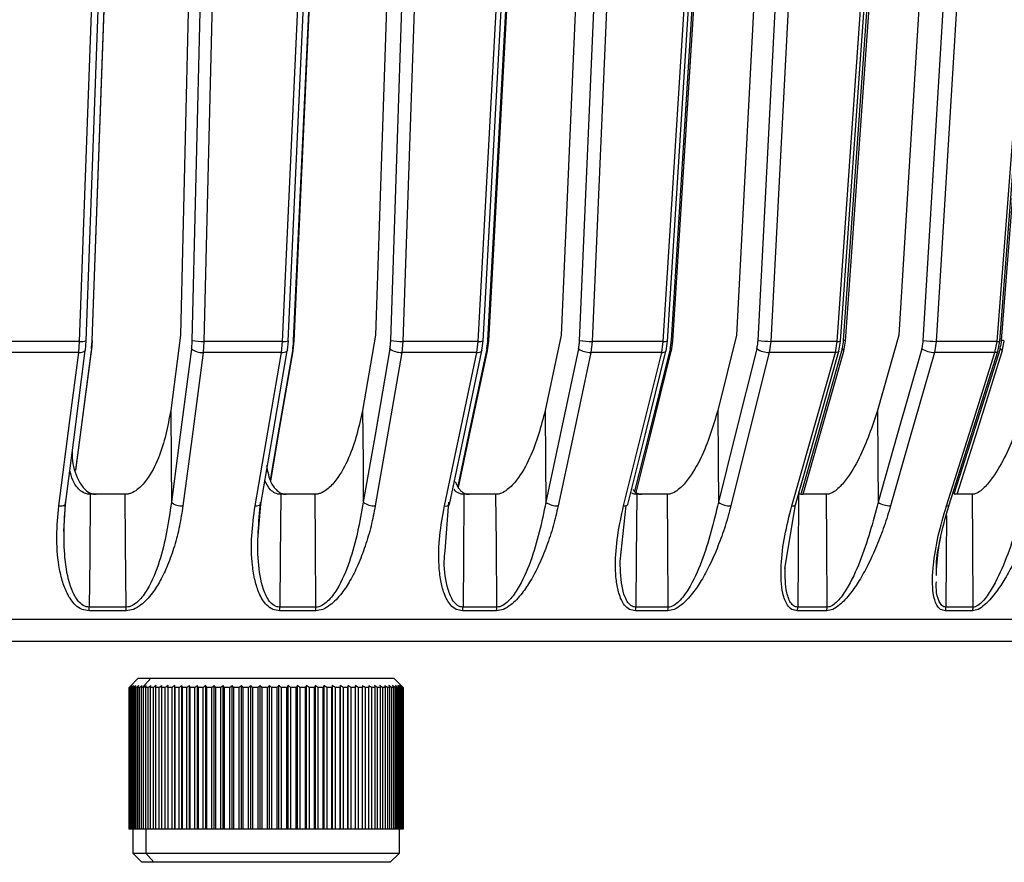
# Model space of a CAD drawing. Header units: millimetres. Extents: x -225 to 131, y -98 to 190.
# Tile 12 of 19: x 28 to 81, y -98 to -52. Entities that reach past the tile are written whole.
import ezdxf

# ---------------------------------------------------------------- set-up
doc = ezdxf.new("R2010")
doc.units = ezdxf.units.MM

msp = doc.modelspace()

# ---------------------------------------------------------------- linework, layer by layer
at = {"color": 7, "linetype": 'Continuous', "lineweight": 25}
for p, q in [((42.513, -69.741), (44.86, -18.5)), ((48.685, -18.5), (46.969, -69.458)), ((47.79, -69.741), (49.517, -18.5)), ((63.051, -69.741), (66.278, -18.5)), ((69.255, -18.5), (66.597, -69.458)), ((67.764, -69.741), (70.437, -18.5)), ((81.007, -69.741), (84.983, -18.5)), ((37.533, -20.5), (36.364, -69.458)), ((59.173, -20.5), (57.061, -69.458)), ((78.39, -20.5), (75.422, -69.458)), ((36.364, -69.458), (35.826, -73.551)), ((46.969, -69.458), (46.261, -73.55)), ((57.061, -69.458), (56.19, -73.551)), ((66.597, -69.458), (65.573, -73.55)), ((75.422, -69.458), (74.254, -73.551)), ((30.871, -69.787), (26.462, -69.787)), ((30.824, -70.388), (30.871, -69.787)), ((31.196, -70.257), (31.237, -69.757)), ((31.531, -70.257), (31.572, -69.757)), ((37.635, -69.787), (37.588, -70.388)), ((41.907, -69.787), (37.635, -69.787)), ((41.845, -70.388), (41.907, -69.787)), ((42.171, -70.27), (42.225, -69.76)), ((42.495, -70.271), (42.549, -69.76)), ((48.455, -69.787), (48.393, -70.388)), ((52.545, -69.787), (48.455, -69.787)), ((52.469, -70.388), (52.545, -69.787)), ((52.749, -70.288), (52.817, -69.763)), ((53.058, -70.288), (53.127, -69.763)), ((58.746, -69.787), (58.67, -70.388)), ((62.613, -69.787), (58.746, -69.787)), ((62.523, -70.388), (62.613, -69.787)), ((62.759, -70.308), (62.841, -69.768)), ((63.051, -70.309), (63.133, -69.768)), ((68.464, -69.787), (68.375, -70.388)), ((72.068, -69.787), (68.464, -69.787)), ((71.966, -70.388), (72.068, -69.787)), ((72.16, -70.324), (72.255, -69.772)), ((72.43, -70.325), (72.526, -69.772)), ((77.452, -69.787), (77.35, -70.388)), ((80.756, -69.787), (77.452, -69.787)), ((80.642, -70.388), (80.756, -69.787)), ((80.797, -70.339), (80.906, -69.775)), ((81.045, -70.339), (81.153, -69.776)), ((30.824, -70.388), (26.431, -70.388)), ((41.845, -70.388), (37.588, -70.388)), ((42.171, -70.27), (42.159, -70.301)), ((42.483, -70.301), (42.495, -70.271)), ((52.469, -70.388), (48.393, -70.388)), ((62.523, -70.388), (58.67, -70.388)), ((62.759, -70.308), (62.755, -70.319)), ((63.047, -70.32), (63.051, -70.309)), ((71.966, -70.388), (68.375, -70.388)), ((72.16, -70.324), (72.158, -70.328)), ((72.429, -70.328), (72.43, -70.325)), ((80.642, -70.388), (77.35, -70.388)), ((80.798, -70.335), (80.797, -70.339)), ((33.355, -78.1), (31.451, -78.1)), ((43.674, -78.1), (41.808, -78.1)), ((53.513, -78.1), (51.767, -78.1)), ((62.833, -78.1), (61.165, -78.1)), ((71.48, -78.1), (69.964, -78.1)), ((79.419, -78.1), (78.417, -78.1)), ((30.012, -80.13), (30.102, -78.634)), ((40.557, -80.561), (40.734, -78.643)), ((50.748, -81.176), (50.944, -78.535)), ((69.224, -82.139), (69.792, -78.671)), ((60.264, -81.757), (60.598, -78.714)), ((77.462, -82.515), (77.464, -82.191)), ((33.392, -84.433), (31.388, -84.433)), ((33.405, -84.233), (31.4, -84.233)), ((43.705, -84.433), (41.743, -84.433)), ((53.538, -84.433), (51.701, -84.433)), ((62.851, -84.433), (61.098, -84.433)), ((62.876, -84.233), (61.122, -84.233)), ((71.492, -84.433), (69.897, -84.433)), ((71.52, -84.233), (69.924, -84.233)), ((79.425, -84.433), (77.952, -84.433)), ((108.524, -84.902), (-108.524, -84.902)), ((34.062, -88.1), (33.598, -88.564)), ((34.062, -88.1), (47.962, -88.1)), ((34.738, -88.1), (34.286, -88.6)), ((48.426, -88.564), (47.962, -88.1)), ((33.562, -88.6), (33.598, -88.564)), ((33.57, -88.6), (33.562, -88.6)), ((33.562, -88.6), (33.562, -96.3)), ((33.57, -96.3), (33.57, -88.6)), ((33.613, -88.6), (33.583, -88.6)), ((33.583, -88.6), (33.583, -96.3)), ((33.613, -96.3), (33.613, -88.6)), ((33.691, -88.6), (33.64, -88.6)), ((33.64, -88.6), (33.64, -96.3)), ((33.691, -96.3), (33.691, -88.6)), ((33.805, -88.6), (33.732, -88.6)), ((33.732, -88.6), (33.732, -96.3)), ((33.805, -96.3), (33.805, -88.6)), ((33.954, -88.6), (33.861, -88.6)), ((33.861, -88.6), (33.861, -96.3)), ((33.954, -96.3), (33.954, -88.6)), ((34.137, -88.6), (34.024, -88.6)), ((34.024, -88.6), (34.024, -96.3)), ((34.137, -96.3), (34.137, -88.6)), ((34.354, -88.6), (34.221, -88.6)), ((34.221, -88.6), (34.221, -96.3)), ((34.354, -96.3), (34.354, -88.6)), ((34.604, -88.6), (34.451, -88.6)), ((34.451, -88.6), (34.451, -96.3)), ((34.604, -96.3), (34.604, -88.6)), ((34.885, -88.6), (34.713, -88.6)), ((34.713, -88.6), (34.713, -96.3)), ((34.885, -96.3), (34.885, -88.6)), ((35.195, -88.6), (35.006, -88.6)), ((35.006, -88.6), (35.006, -96.3)), ((35.195, -96.3), (35.195, -88.6)), ((35.534, -88.6), (35.328, -88.6)), ((35.328, -88.6), (35.328, -96.3)), ((35.534, -96.3), (35.534, -88.6)), ((35.899, -88.6), (35.678, -88.6)), ((35.678, -88.6), (35.678, -96.3)), ((35.899, -96.3), (35.899, -88.6)), ((36.047, -96.3), (36.047, -88.495)), ((36.29, -88.6), (36.053, -88.6)), ((36.053, -88.6), (36.053, -96.3)), ((36.29, -96.3), (36.29, -88.6)), ((36.437, -96.3), (36.437, -88.495)), ((36.703, -88.6), (36.453, -88.6)), ((36.453, -88.6), (36.453, -96.3)), ((36.703, -96.3), (36.703, -88.6)), ((36.849, -96.3), (36.849, -88.495)), ((37.138, -88.6), (36.875, -88.6)), ((36.875, -88.6), (36.875, -96.3)), ((37.138, -96.3), (37.138, -88.6)), ((37.281, -96.3), (37.281, -88.495)), ((37.591, -88.6), (37.318, -88.6)), ((37.318, -88.6), (37.318, -96.3)), ((37.591, -96.3), (37.591, -88.6)), ((37.731, -96.3), (37.731, -88.495)), ((38.061, -88.6), (37.778, -88.6)), ((37.778, -88.6), (37.778, -96.3)), ((38.061, -96.3), (38.061, -88.6)), ((38.198, -96.3), (38.198, -88.495)), ((38.545, -88.6), (38.254, -88.6)), ((38.254, -88.6), (38.254, -96.3)), ((38.545, -96.3), (38.545, -88.6)), ((38.678, -96.3), (38.678, -88.495)), ((39.042, -88.6), (38.743, -88.6)), ((38.743, -88.6), (38.743, -96.3)), ((39.042, -96.3), (39.042, -88.6)), ((39.169, -96.3), (39.169, -88.495)), ((39.548, -88.6), (39.244, -88.6)), ((39.244, -88.6), (39.244, -96.3)), ((39.548, -96.3), (39.548, -88.6)), ((39.67, -96.3), (39.67, -88.495)), ((40.061, -88.6), (39.753, -88.6)), ((39.753, -88.6), (39.753, -96.3)), ((40.061, -96.3), (40.061, -88.6)), ((40.177, -96.3), (40.177, -88.495)), ((40.579, -88.6), (40.268, -88.6)), ((40.268, -88.6), (40.268, -96.3)), ((40.579, -96.3), (40.579, -88.6)), ((40.688, -96.3), (40.688, -88.495)), ((41.098, -88.6), (40.787, -88.6)), ((40.787, -88.6), (40.787, -96.3)), ((41.098, -96.3), (41.098, -88.6)), ((41.2, -96.3), (41.2, -88.495)), ((41.618, -88.6), (41.307, -88.6)), ((41.307, -88.6), (41.307, -96.3)), ((41.618, -96.3), (41.618, -88.6)), ((41.712, -96.3), (41.712, -88.495)), ((42.134, -88.6), (41.826, -88.6)), ((41.826, -88.6), (41.826, -96.3)), ((42.134, -96.3), (42.134, -88.6)), ((42.22, -96.3), (42.22, -88.495)), ((42.645, -88.6), (42.34, -88.6)), ((42.34, -88.6), (42.34, -96.3)), ((42.645, -96.3), (42.645, -88.6)), ((42.723, -96.3), (42.723, -88.495)), ((43.148, -88.6), (42.849, -88.6)), ((42.849, -88.6), (42.849, -96.3)), ((43.148, -96.3), (43.148, -88.6)), ((43.217, -96.3), (43.217, -88.495)), ((43.641, -88.6), (43.348, -88.6)), ((43.348, -88.6), (43.348, -96.3)), ((43.641, -96.3), (43.641, -88.6)), ((43.7, -96.3), (43.7, -88.495)), ((44.121, -88.6), (43.836, -88.6)), ((43.836, -88.6), (43.836, -96.3)), ((44.121, -96.3), (44.121, -88.6)), ((44.17, -96.3), (44.17, -88.495)), ((44.586, -88.6), (44.31, -88.6)), ((44.31, -88.6), (44.31, -96.3)), ((44.586, -96.3), (44.586, -88.6)), ((44.625, -96.3), (44.625, -88.495)), ((45.033, -88.6), (44.768, -88.6)), ((44.768, -88.6), (44.768, -96.3)), ((45.033, -96.3), (45.033, -88.6)), ((45.063, -96.3), (45.063, -88.495)), ((45.461, -88.6), (45.207, -88.6)), ((45.207, -88.6), (45.207, -96.3)), ((45.461, -96.3), (45.461, -88.6)), ((45.48, -96.3), (45.48, -88.495)), ((45.867, -88.6), (45.627, -88.6)), ((45.627, -88.6), (45.627, -96.3)), ((45.867, -96.3), (45.867, -88.6)), ((45.876, -96.3), (45.876, -88.495)), ((46.249, -88.6), (46.023, -88.6)), ((46.023, -88.6), (46.023, -96.3)), ((46.249, -96.3), (46.249, -88.6)), ((46.606, -88.6), (46.396, -88.6)), ((46.396, -88.6), (46.396, -96.3)), ((46.606, -96.3), (46.606, -88.6)), ((46.936, -88.6), (46.742, -88.6)), ((46.742, -88.6), (46.742, -96.3)), ((46.936, -96.3), (46.936, -88.6)), ((47.236, -88.6), (47.06, -88.6)), ((47.06, -88.6), (47.06, -96.3)), ((47.236, -96.3), (47.236, -88.6)), ((47.507, -88.6), (47.349, -88.6)), ((47.349, -88.6), (47.349, -96.3)), ((47.507, -96.3), (47.507, -88.6)), ((47.746, -88.6), (47.607, -88.6)), ((47.607, -88.6), (47.607, -96.3)), ((47.746, -96.3), (47.746, -88.6)), ((47.952, -88.6), (47.832, -88.6)), ((47.832, -88.6), (47.832, -96.3)), ((47.952, -96.3), (47.952, -88.6)), ((48.124, -88.6), (48.025, -88.6)), ((48.025, -88.6), (48.025, -96.3)), ((48.124, -96.3), (48.124, -88.6)), ((48.261, -88.6), (48.183, -88.6)), ((48.183, -88.6), (48.183, -96.3)), ((48.261, -96.3), (48.261, -88.6)), ((48.364, -88.6), (48.307, -88.6)), ((48.307, -88.6), (48.307, -96.3)), ((48.364, -96.3), (48.364, -88.6)), ((48.43, -88.6), (48.395, -88.6)), ((48.395, -88.6), (48.395, -96.3)), ((48.43, -96.3), (48.43, -88.6)), ((48.46, -88.6), (48.446, -88.6)), ((48.446, -88.6), (48.446, -96.3)), ((48.46, -96.3), (48.46, -88.6)), ((48.462, -88.6), (48.462, -96.3)), ((48.462, -96.3), (33.562, -96.3)), ((33.762, -96.3), (33.762, -97.6)), ((34.467, -96.3), (34.467, -97.6)), ((48.262, -97.6), (48.262, -96.3)), ((33.762, -97.6), (34.262, -98.1)), ((33.762, -97.6), (48.262, -97.6)), ((34.918, -98.1), (34.467, -97.6)), ((47.762, -98.1), (48.262, -97.6)), ((47.762, -98.1), (34.262, -98.1))]:
    msp.add_line(p, q, dxfattribs=at)
at = {"color": 7, "linetype": 'Continuous', "lineweight": 25, "flags": 128}
for points in [[(41.907, -69.787), (43.203, -41.345), (44.244, -18.5)], [(42.217, -69.767), (43.355, -44.776), (44.551, -18.5)], [(42.541, -69.755), (43.686, -44.776), (44.889, -18.501)], [(50.181, -18.5), (49.205, -47.499), (48.455, -69.787)], [(62.613, -69.787), (64.399, -41.345), (65.833, -18.5)], [(62.839, -69.771), (64.408, -44.78), (66.057, -18.5)], [(63.132, -69.763), (64.706, -44.78), (66.361, -18.501)], [(71.138, -18.5), (69.626, -47.499), (68.464, -69.787)], [(80.756, -69.787), (82.959, -41.345), (84.728, -18.5)], [(80.906, -69.775), (82.84, -44.784), (84.874, -18.5)], [(30.871, -69.787), (31.86, -42.47), (32.654, -20.548)], [(31.224, -69.765), (32.092, -45.771), (33.005, -20.524)], [(31.553, -69.741), (32.558, -42.166), (33.348, -20.5)], [(31.56, -69.749), (32.434, -45.771), (33.355, -20.525)], [(36.999, -69.741), (37.657, -42.166), (38.175, -20.5)], [(38.809, -20.548), (38.146, -48.379), (37.635, -69.787)], [(52.545, -69.787), (54.033, -42.47), (55.227, -20.548)], [(52.813, -69.769), (54.119, -45.775), (55.492, -20.528)], [(53.07, -69.741), (54.577, -42.166), (55.762, -20.5)], [(53.123, -69.76), (54.434, -45.775), (55.815, -20.529)], [(58.06, -69.741), (59.25, -42.166), (60.185, -20.5)], [(60.869, -20.548), (59.669, -48.379), (58.746, -69.787)], [(72.068, -69.787), (73.993, -42.47), (75.538, -20.548)], [(72.255, -69.773), (73.945, -45.779), (75.723, -20.532)], [(72.414, -69.741), (74.362, -42.166), (75.893, -20.5)], [(72.526, -69.77), (74.221, -45.779), (76.005, -20.533)], [(76.745, -69.741), (78.417, -42.166), (79.731, -20.5)], [(80.437, -20.548), (78.75, -48.379), (77.452, -69.787)], [(31.572, -69.757), (31.57, -69.751), (31.553, -69.741)], [(42.549, -69.76), (42.541, -69.751), (42.513, -69.741)], [(29.745, -78.731), (30.345, -74.093), (30.824, -70.388)], [(30.102, -78.634), (30.59, -74.859), (31.18, -70.291)], [(31.516, -70.192), (30.906, -74.864), (30.656, -76.778)], [(30.665, -76.807), (30.919, -74.859), (31.515, -70.291)], [(31.196, -70.257), (31.192, -70.269), (31.18, -70.291)], [(31.515, -70.291), (31.528, -70.269), (31.531, -70.257)], [(31.531, -70.257), (31.531, -70.231), (31.516, -70.192)], [(36.965, -70.192), (36.35, -74.864), (35.867, -78.535)], [(37.588, -70.388), (36.97, -75.094), (36.491, -78.731)], [(40.419, -78.73), (41.212, -74.092), (41.845, -70.388)], [(40.734, -78.643), (41.379, -74.868), (42.159, -70.301)], [(42.465, -70.192), (41.661, -74.864), (41.235, -77.338)], [(41.264, -77.384), (41.697, -74.868), (42.483, -70.301)], [(47.745, -70.192), (46.936, -74.864), (46.301, -78.534)], [(48.393, -70.388), (47.579, -75.093), (46.95, -78.73)], [(50.71, -78.731), (51.688, -74.093), (52.469, -70.388)], [(50.983, -78.653), (51.779, -74.878), (52.741, -70.31)], [(53.011, -70.192), (52.021, -74.864), (51.431, -77.649)], [(51.477, -77.733), (52.082, -74.878), (53.051, -70.31)], [(52.749, -70.287), (52.745, -70.303), (52.741, -70.31)], [(53.051, -70.31), (53.054, -70.303), (53.058, -70.288)], [(58.004, -70.192), (57.009, -74.864), (56.228, -78.535)], [(58.67, -70.388), (57.668, -75.094), (56.894, -78.731)], [(60.45, -78.73), (61.603, -74.092), (62.523, -70.388)], [(60.682, -78.661), (61.62, -74.887), (62.755, -70.319)], [(62.982, -70.192), (61.816, -74.864), (61.052, -77.923)], [(61.132, -77.993), (61.907, -74.887), (63.047, -70.319)], [(63.051, -70.309), (63.052, -70.303), (63.047, -70.269), (63.023, -70.231), (62.982, -70.192)], [(67.698, -70.192), (66.528, -74.864), (65.608, -78.534)], [(68.375, -70.388), (67.196, -75.093), (66.285, -78.73)], [(69.599, -78.731), (70.915, -74.093), (71.966, -70.388)], [(69.792, -78.671), (70.863, -74.896), (72.158, -70.328)], [(72.336, -70.192), (71.006, -74.864), (70.104, -78.033)], [(70.218, -78.096), (71.129, -74.896), (72.429, -70.328)], [(72.158, -70.328), (72.156, -70.333), (72.133, -70.357), (72.093, -70.375), (72.036, -70.385), (71.966, -70.388)], [(72.43, -70.325), (72.431, -70.303), (72.417, -70.269), (72.385, -70.231), (72.336, -70.192)], [(76.669, -70.192), (75.335, -74.864), (74.287, -78.535)], [(77.35, -70.388), (76.006, -75.094), (74.968, -78.731)], [(78.006, -78.73), (79.472, -74.092), (80.642, -70.388)], [(78.162, -78.678), (79.355, -74.904), (80.798, -70.336)], [(80.92, -70.192), (79.44, -74.864), (78.414, -78.1)], [(78.585, -78.1), (79.598, -74.904), (81.045, -70.337)], [(80.797, -70.339), (80.785, -70.357), (80.754, -70.375), (80.705, -70.385), (80.642, -70.388)], [(81.045, -70.336), (81.046, -70.333), (81.041, -70.303), (81.017, -70.269), (80.977, -70.231), (80.92, -70.192)], [(35.826, -73.551), (35.849, -76.342), (35.867, -78.535)], [(46.261, -73.55), (46.284, -76.341), (46.301, -78.534)], [(56.19, -73.551), (56.211, -76.342), (56.228, -78.535)], [(65.573, -73.55), (65.593, -76.341), (65.608, -78.534)], [(74.254, -73.551), (74.272, -76.342), (74.287, -78.535)], [(31.451, -78.1), (31.423, -81.534), (31.4, -84.233)], [(33.405, -84.233), (33.377, -80.798), (33.355, -78.1)], [(41.808, -78.1), (41.781, -81.534), (41.759, -84.233)], [(43.722, -84.233), (43.695, -80.798), (43.674, -78.1)], [(51.767, -78.1), (51.741, -81.534), (51.721, -84.233)], [(53.559, -84.233), (53.533, -80.798), (53.513, -78.1)], [(61.165, -78.1), (61.141, -81.534), (61.122, -84.233)], [(62.876, -84.233), (62.852, -80.798), (62.833, -78.1)], [(69.964, -78.1), (69.942, -81.534), (69.924, -84.233)], [(71.52, -84.233), (71.497, -80.798), (71.48, -78.1)], [(79.455, -84.233), (79.435, -80.798), (79.419, -78.1)], [(29.745, -78.731), (29.837, -78.728), (29.92, -78.718), (29.992, -78.7), (30.05, -78.676), (30.091, -78.646), (30.114, -78.612), (30.118, -78.574), (30.103, -78.535)], [(40.419, -78.73), (40.507, -78.728), (40.584, -78.717), (40.65, -78.699), (40.699, -78.675), (40.732, -78.645), (40.743, -78.622)], [(60.45, -78.73), (60.527, -78.728), (60.591, -78.717), (60.641, -78.699), (60.673, -78.675), (60.682, -78.661)], [(69.599, -78.731), (69.669, -78.728), (69.726, -78.718), (69.766, -78.7), (69.79, -78.676), (69.792, -78.671)], [(78.006, -78.73), (78.07, -78.728), (78.118, -78.717), (78.15, -78.699), (78.162, -78.678)], [(78.012, -79.25), (77.998, -81.534), (77.982, -84.233)]]:
    msp.add_lwpolyline(points, dxfattribs=at)
at = {"color": 7, "linetype": 'Continuous', "lineweight": 25}
for centre, radius, start, end in [((30.968, -68.731), 1.06, 264.7593, 284.6961), ((37.529, -66.807), 2.982, 259.7537, 272.0384), ((41.992, -68.679), 1.111, 265.6063, 281.6791), ((48.365, -66.24), 3.548, 260.6819, 271.4574), ((52.631, -69.204), 0.589, 261.6005, 288.3881), ((53.073, -69.817), 0.0758, 45.0871, 92.6503), ((58.675, -65.683), 4.105, 261.3869, 270.9951), ((62.69, -69.33), 0.463, 260.4065, 289.0179), ((63.05, -69.883), 0.142, 54.0278, 89.8278), ((68.415, -65.151), 4.636, 261.928, 270.6095), ((72.127, -69.345), 0.446, 262.43, 286.7102), ((72.419, -69.942), 0.201, 57.7686, 91.6022), ((77.428, -64.657), 5.13, 262.3443, 270.2671), ((80.808, -69.474), 0.317, 260.7082, 288.0517), ((81.009, -70.062), 0.321, 63.2406, 90.378), ((30.892, -69.937), 0.456, 261.3886, 309.1449), ((37.518, -69.521), 0.87, 230.4879, 274.6115), ((41.912, -70.021), 0.373, 259.6528, 311.5455), ((42.4, -70.261), 0.0947, 354.3236, 46.8853), ((48.343, -69.385), 1.004, 233.4663, 272.8762), ((52.522, -70.058), 0.334, 260.9015, 311.1526), ((52.946, -70.284), 0.112, 358.0053, 54.8689), ((58.643, -69.252), 1.137, 235.8207, 271.3686), ((62.573, -70.132), 0.261, 258.9274, 314.2299), ((68.374, -69.123), 1.266, 237.6844, 270.0104), ((77.381, -69), 1.389, 239.1555, 268.7169), ((36.421, -77.864), 0.871, 230.4918, 274.6287), ((46.899, -77.727), 1.004, 233.4682, 272.8933), ((50.769, -78.423), 0.314, 259.0757, 312.919), ((56.867, -77.595), 1.137, 235.8209, 271.3854), ((66.285, -77.465), 1.266, 237.6831, 270.0271), ((74.999, -77.343), 1.388, 239.153, 268.7333), ((29.786, -84.236), 1.614, 352.9789, 0.1098), ((31.886, -84.236), 1.519, 352.5333, 0.1153), ((40.539, -84.236), 1.22, 350.6821, 0.1351), ((42.555, -84.235), 1.167, 350.2486, 0.1389), ((50.73, -84.235), 0.991, 348.4886, 0.1509), ((52.6, -84.235), 0.958, 348.0859, 0.1528), ((60.277, -84.235), 0.845, 346.4354, 0.1566), ((62.053, -84.235), 0.822, 346.0544, 0.1565), ((69.18, -84.235), 0.744, 344.5302, 0.1524), ((70.791, -84.235), 0.728, 344.1868, 0.1506), ((77.31, -84.234), 0.672, 342.8023, 0.1397), ((78.794, -84.234), 0.661, 342.4883, 0.1364)]:
    msp.add_arc(centre, radius, start, end, dxfattribs=at)
for points, knots in [([(31.516, -70.192), (31.525, -70.111), (31.542, -69.964), (31.55, -69.809), (31.553, -69.741)], [0, 0, 0, 0, 0.5596384, 1, 1, 1, 1]), ([(36.965, -70.192), (36.974, -70.111), (36.991, -69.964), (36.996, -69.809), (36.999, -69.741)], [0, 0, 0, 0, 0.559638, 1, 1, 1, 1]), ([(42.465, -70.192), (42.478, -70.111), (42.5, -69.964), (42.509, -69.809), (42.513, -69.741)], [0, 0, 0, 0, 0.559639, 1, 1, 1, 1]), ([(47.745, -70.192), (47.758, -70.111), (47.78, -69.964), (47.787, -69.809), (47.79, -69.741)], [0, 0, 0, 0, 0.5596385, 1, 1, 1, 1]), ([(53.011, -70.192), (53.026, -70.111), (53.054, -69.964), (53.065, -69.809), (53.07, -69.741)], [0, 0, 0, 0, 0.559638, 1, 1, 1, 1]), ([(58.004, -70.192), (58.019, -70.111), (58.047, -69.964), (58.056, -69.809), (58.06, -69.741)], [0, 0, 0, 0, 0.559638, 1, 1, 1, 1]), ([(62.982, -70.192), (63, -70.111), (63.032, -69.964), (63.045, -69.809), (63.051, -69.741)], [0, 0, 0, 0, 0.559639, 1, 1, 1, 1]), ([(67.698, -70.192), (67.716, -70.111), (67.748, -69.964), (67.759, -69.809), (67.764, -69.741)], [0, 0, 0, 0, 0.559639, 1, 1, 1, 1]), ([(72.336, -70.192), (72.356, -70.111), (72.393, -69.964), (72.407, -69.809), (72.414, -69.741)], [0, 0, 0, 0, 0.559638, 1, 1, 1, 1]), ([(76.669, -70.192), (76.689, -70.111), (76.726, -69.964), (76.739, -69.809), (76.745, -69.741)], [0, 0, 0, 0, 0.559638, 1, 1, 1, 1]), ([(80.92, -70.192), (80.943, -70.111), (80.984, -69.964), (81, -69.809), (81.007, -69.741)], [0, 0, 0, 0, 0.559639, 1, 1, 1, 1]), ([(35.826, -73.551), (35.661, -74.418), (35.413, -75.721), (34.672, -77.165), (34.111, -77.798), (33.745, -78.021), (33.517, -78.091), (33.409, -78.097), (33.355, -78.1)], [0, 0, 0, 0, 0.497302, 0.747797, 0.873526, 0.940464, 0.970627, 1, 1, 1, 1]), ([(46.261, -73.55), (46.062, -74.417), (45.763, -75.721), (44.984, -77.165), (44.415, -77.798), (44.052, -78.02), (43.83, -78.091), (43.725, -78.097), (43.674, -78.1)], [0, 0, 0, 0, 0.497301, 0.747796, 0.873525, 0.940465, 0.970628, 1, 1, 1, 1]), ([(56.19, -73.551), (55.959, -74.418), (55.612, -75.721), (54.803, -77.165), (54.232, -77.798), (53.876, -78.021), (53.662, -78.091), (53.562, -78.097), (53.513, -78.1)], [0, 0, 0, 0, 0.497302, 0.747797, 0.873526, 0.940464, 0.970627, 1, 1, 1, 1]), ([(65.573, -73.55), (65.312, -74.417), (64.92, -75.721), (64.089, -77.165), (63.522, -77.798), (63.177, -78.02), (62.973, -78.091), (62.879, -78.097), (62.833, -78.1)], [0, 0, 0, 0, 0.497301, 0.747796, 0.873525, 0.940465, 0.970628, 1, 1, 1, 1]), ([(74.254, -73.551), (73.967, -74.418), (73.534, -75.721), (72.69, -77.165), (72.132, -77.798), (71.802, -78.021), (71.61, -78.091), (71.523, -78.097), (71.48, -78.1)], [0, 0, 0, 0, 0.497302, 0.747797, 0.873526, 0.940464, 0.970627, 1, 1, 1, 1]), ([(82.199, -73.55), (81.888, -74.417), (81.42, -75.721), (80.57, -77.165), (80.028, -77.798), (79.716, -78.02), (79.538, -78.091), (79.458, -78.097), (79.419, -78.1)], [0, 0, 0, 0, 0.497301, 0.747796, 0.873525, 0.940465, 0.970628, 1, 1, 1, 1]), ([(30.466, -75.704), (30.462, -75.844), (30.445, -76.417), (30.693, -77.164), (31.084, -77.799), (31.396, -78.02), (31.607, -78.091), (31.714, -78.097), (31.767, -78.1)], [0, 0, 0, 0, 0.138448, 0.56776, 0.783242, 0.897964, 0.949659, 1, 1, 1, 1]), ([(41.045, -76.537), (41.09, -76.81), (41.168, -77.292), (41.471, -77.798), (41.759, -78.021), (41.959, -78.091), (42.062, -78.097), (42.113, -78.1)], [0, 0, 0, 0, 0.395048, 0.69663, 0.857195, 0.929545, 1, 1, 1, 1]), ([(31.451, -78.1), (31.398, -78.097), (31.291, -78.091), (31.08, -78.021), (30.772, -77.799), (30.473, -77.371), (30.383, -76.976), (30.34, -76.788)], [0, 0, 0, 0, 0.0802624, 0.1626558, 0.3453672, 0.6887406, 1, 1, 1, 1]), ([(41.808, -78.1), (41.757, -78.097), (41.654, -78.091), (41.455, -78.021), (41.173, -77.811), (41.037, -77.544), (40.95, -77.375)], [0, 0, 0, 0, 0.1208795, 0.2449693, 0.5201501, 1, 1, 1, 1]), ([(51.293, -77.401), (51.362, -77.56), (51.474, -77.817), (51.725, -78.02), (51.912, -78.091), (52.009, -78.097), (52.058, -78.1)], [0, 0, 0, 0, 0.463722, 0.747555, 0.875453, 1, 1, 1, 1]), ([(51.767, -78.1), (51.719, -78.097), (51.621, -78.091), (51.438, -78.018), (51.3, -77.938), (51.249, -77.846), (51.248, -77.845)], [0, 0, 0, 0, 0.230742, 0.46761, 0.992876, 1, 1, 1, 1]), ([(61.165, -78.1), (61.121, -78.096), (61.031, -78.088), (60.94, -78.064), (60.905, -78.034), (60.903, -78.032)], [0, 0, 0, 0, 0.479223, 0.971174, 1, 1, 1, 1]), ([(60.958, -77.832), (60.96, -77.837), (61.005, -77.934), (61.133, -78.018), (61.301, -78.091), (61.393, -78.097), (61.439, -78.1)], [0, 0, 0, 0, 0.028207, 0.542549, 0.774311, 1, 1, 1, 1]), ([(69.964, -78.018), (69.97, -78.024), (70.004, -78.06), (70.093, -78.088), (70.176, -78.096), (70.217, -78.1)], [0, 0, 0, 0, 0.101746, 0.556834, 1, 1, 1, 1]), ([(31.4, -84.233), (31.343, -84.228), (31.227, -84.218), (31.015, -84.123), (30.705, -83.837), (30.312, -83.042), (29.948, -81.236), (30.041, -79.618), (30.103, -78.535)], [0, 0, 0, 0, 0.027132, 0.054565, 0.111728, 0.232859, 0.48615, 1, 1, 1, 1]), ([(35.867, -78.535), (35.705, -79.617), (35.463, -81.232), (34.732, -83.038), (34.179, -83.835), (33.811, -84.122), (33.58, -84.218), (33.463, -84.228), (33.405, -84.233)], [0, 0, 0, 0, 0.5130671, 0.7662611, 0.8878458, 0.9453059, 0.9729409, 1, 1, 1, 1]), ([(41.759, -84.233), (41.704, -84.228), (41.593, -84.218), (41.391, -84.123), (41.102, -83.836), (40.752, -83.039), (40.467, -81.233), (40.616, -79.617), (40.716, -78.534)], [0, 0, 0, 0, 0.027028, 0.054631, 0.112021, 0.233459, 0.486379, 1, 1, 1, 1]), ([(46.301, -78.534), (46.105, -79.618), (45.811, -81.234), (45.041, -83.039), (44.481, -83.836), (44.116, -84.123), (43.89, -84.219), (43.778, -84.228), (43.722, -84.233)], [0, 0, 0, 0, 0.513824, 0.766382, 0.887902, 0.945467, 0.973036, 1, 1, 1, 1]), ([(56.228, -78.535), (56, -79.617), (55.659, -81.232), (54.859, -83.038), (54.295, -83.835), (53.938, -84.122), (53.72, -84.218), (53.612, -84.228), (53.559, -84.233)], [0, 0, 0, 0, 0.513067, 0.766261, 0.887846, 0.945306, 0.972941, 1, 1, 1, 1]), ([(65.608, -78.534), (65.35, -79.618), (64.965, -81.234), (64.141, -83.039), (63.582, -83.836), (63.235, -84.123), (63.027, -84.219), (62.926, -84.228), (62.876, -84.233)], [0, 0, 0, 0, 0.513824, 0.766382, 0.887902, 0.945467, 0.973036, 1, 1, 1, 1]), ([(74.287, -78.535), (74.002, -79.617), (73.576, -81.232), (72.74, -83.038), (72.189, -83.835), (71.857, -84.122), (71.66, -84.218), (71.566, -84.228), (71.52, -84.233)], [0, 0, 0, 0, 0.513067, 0.766261, 0.887846, 0.945306, 0.972941, 1, 1, 1, 1]), ([(77.465, -82.205), (77.51, -81.679), (77.608, -80.509), (77.966, -79.329), (78.162, -78.678)], [0, 0, 0, 0, 0.448996, 1, 1, 1, 1]), ([(82.229, -78.534), (81.92, -79.618), (81.458, -81.234), (80.616, -83.039), (80.08, -83.836), (79.766, -84.123), (79.583, -84.219), (79.498, -84.228), (79.455, -84.233)], [0, 0, 0, 0, 0.513824, 0.766382, 0.887902, 0.945467, 0.973036, 1, 1, 1, 1]), ([(31.388, -84.433), (31.256, -84.416), (30.973, -84.381), (30.651, -84.138), (30.391, -83.833), (30.137, -83.392), (29.903, -82.763), (29.685, -81.723), (29.59, -80.36), (29.693, -79.274), (29.745, -78.731)], [0, 0, 0, 0, 0.058953, 0.125513, 0.184149, 0.250987, 0.367434, 0.501751, 0.750786, 1, 1, 1, 1]), ([(36.491, -78.731), (36.435, -79.095), (36.323, -79.826), (36.044, -80.905), (35.697, -81.898), (35.296, -82.758), (34.905, -83.387), (34.54, -83.829), (34.202, -84.136), (33.82, -84.38), (33.529, -84.416), (33.392, -84.433)], [0, 0, 0, 0, 0.167121, 0.335364, 0.497583, 0.631728, 0.748173, 0.815203, 0.874056, 0.940854, 1, 1, 1, 1]), ([(41.743, -84.433), (41.616, -84.416), (41.344, -84.381), (41.045, -84.137), (40.807, -83.831), (40.583, -83.39), (40.386, -82.762), (40.223, -81.723), (40.194, -80.361), (40.344, -79.275), (40.419, -78.73)], [0, 0, 0, 0, 0.059047, 0.125735, 0.184462, 0.251412, 0.367628, 0.501624, 0.750271, 1, 1, 1, 1]), ([(46.95, -78.73), (46.879, -79.095), (46.736, -79.826), (46.418, -80.907), (46.037, -81.901), (45.612, -82.76), (45.207, -83.388), (44.837, -83.829), (44.498, -84.136), (44.119, -84.38), (43.837, -84.416), (43.705, -84.433)], [0, 0, 0, 0, 0.167221, 0.335728, 0.498319, 0.632114, 0.748277, 0.815271, 0.874092, 0.940871, 1, 1, 1, 1]), ([(51.701, -84.433), (51.58, -84.416), (51.324, -84.381), (51.05, -84.138), (50.838, -83.833), (50.645, -83.392), (50.487, -82.763), (50.381, -81.723), (50.418, -80.36), (50.613, -79.274), (50.71, -78.731)], [0, 0, 0, 0, 0.058953, 0.125513, 0.184149, 0.250987, 0.367434, 0.501751, 0.750786, 1, 1, 1, 1]), ([(56.894, -78.731), (56.809, -79.095), (56.639, -79.826), (56.285, -80.905), (55.876, -81.898), (55.431, -82.758), (55.016, -83.387), (54.642, -83.829), (54.306, -84.136), (53.934, -84.38), (53.665, -84.416), (53.538, -84.433)], [0, 0, 0, 0, 0.167121, 0.335364, 0.497583, 0.631728, 0.748173, 0.815203, 0.874056, 0.940854, 1, 1, 1, 1]), ([(61.098, -84.433), (60.986, -84.416), (60.746, -84.381), (60.5, -84.137), (60.316, -83.831), (60.156, -83.39), (60.039, -82.762), (59.991, -81.723), (60.093, -80.361), (60.331, -79.275), (60.45, -78.73)], [0, 0, 0, 0, 0.059047, 0.125735, 0.184462, 0.251412, 0.367628, 0.501624, 0.750271, 1, 1, 1, 1]), ([(66.285, -78.73), (66.187, -79.095), (65.99, -79.826), (65.603, -80.907), (65.169, -81.901), (64.709, -82.76), (64.288, -83.388), (63.917, -83.829), (63.586, -84.136), (63.225, -84.38), (62.971, -84.416), (62.851, -84.433)], [0, 0, 0, 0, 0.1672206, 0.3357284, 0.4983192, 0.6321139, 0.7482769, 0.8152709, 0.874092, 0.9408708, 1, 1, 1, 1]), ([(69.897, -84.433), (69.794, -84.416), (69.574, -84.381), (69.359, -84.138), (69.205, -83.833), (69.08, -83.392), (69.004, -82.763), (69.014, -81.723), (69.182, -80.36), (69.46, -79.274), (69.599, -78.731)], [0, 0, 0, 0, 0.0589532, 0.1255132, 0.1841485, 0.2509866, 0.367434, 0.5017508, 0.7507855, 1, 1, 1, 1]), ([(74.968, -78.731), (74.857, -79.095), (74.636, -79.826), (74.221, -80.905), (73.768, -81.898), (73.297, -82.758), (72.875, -83.387), (72.508, -83.829), (72.186, -84.136), (71.84, -84.38), (71.603, -84.416), (71.492, -84.433)], [0, 0, 0, 0, 0.167121, 0.335363, 0.497583, 0.631728, 0.748173, 0.815204, 0.874056, 0.940855, 1, 1, 1, 1]), ([(77.952, -84.433), (77.859, -84.416), (77.661, -84.381), (77.479, -84.137), (77.356, -83.831), (77.267, -83.39), (77.234, -82.762), (77.302, -81.723), (77.533, -80.361), (77.848, -79.275), (78.006, -78.73)], [0, 0, 0, 0, 0.059047, 0.125735, 0.184462, 0.251412, 0.367628, 0.501624, 0.750271, 1, 1, 1, 1]), ([(82.907, -78.73), (82.786, -79.095), (82.542, -79.826), (82.102, -80.907), (81.633, -81.901), (81.156, -82.76), (80.738, -83.388), (80.38, -83.829), (80.071, -84.136), (79.743, -84.38), (79.526, -84.416), (79.425, -84.433)], [0, 0, 0, 0, 0.1672206, 0.3357284, 0.4983192, 0.6321139, 0.7482769, 0.8152709, 0.874092, 0.9408708, 1, 1, 1, 1]), ([(77.464, -82.191), (77.462, -82.048), (77.452, -81.484), (77.595, -80.88), (77.702, -80.431)], [0, 0, 0, 0, 0.254952, 1, 1, 1, 1]), ([(51.721, -84.233), (51.668, -84.228), (51.563, -84.218), (51.375, -84.123), (51.11, -83.837), (50.814, -83.041), (50.658, -82.098), (50.729, -81.371), (50.748, -81.176)], [0, 0, 0, 0, 0.046848, 0.094218, 0.192922, 0.402079, 0.839439, 1, 1, 1, 1]), ([(61.122, -84.233), (61.073, -84.228), (60.974, -84.218), (60.801, -84.123), (60.563, -83.836), (60.304, -83.04), (60.28, -82.275), (60.264, -81.757)], [0, 0, 0, 0, 0.055571, 0.112322, 0.230317, 0.479995, 1, 1, 1, 1]), ([(69.924, -84.233), (69.879, -84.228), (69.788, -84.218), (69.632, -84.123), (69.424, -83.837), (69.233, -83.116), (69.24, -82.431), (69.244, -81.993)], [0, 0, 0, 0, 0.060685, 0.122045, 0.249902, 0.520833, 1, 1, 1, 1]), ([(77.982, -84.233), (77.942, -84.228), (77.859, -84.218), (77.721, -84.123), (77.547, -83.835), (77.442, -83.387), (77.455, -83.003), (77.46, -82.865)], [0, 0, 0, 0, 0.089562, 0.181028, 0.371199, 0.7736, 1, 1, 1, 1]), ([(43.722, -84.233), (43.357, -84.233), (42.704, -84.233), (42.048, -84.233), (41.759, -84.233)], [0, 0, 0, 0, 0.56, 1, 1, 1, 1]), ([(53.559, -84.233), (53.217, -84.233), (52.607, -84.233), (51.992, -84.233), (51.721, -84.233)], [0, 0, 0, 0, 0.56, 1, 1, 1, 1]), ([(79.455, -84.233), (79.182, -84.233), (78.695, -84.233), (78.2, -84.233), (77.982, -84.233)], [0, 0, 0, 0, 0.56, 1, 1, 1, 1]), ([(106.692, -86.1), (106.609, -86.1), (106.439, -86.1), (105.038, -86.1), (102.714, -86.1), (99.336, -86.1), (94.909, -86.1), (89.436, -86.1), (82.965, -86.1), (75.577, -86.1), (67.382, -86.1), (58.517, -86.1), (49.136, -86.1), (39.405, -86.1), (29.486, -86.1), (19.539, -86.1), (9.707, -86.1), (3.2, -86.1), (0, -86.1)], [0, 0, 0, 0, 0.057284, 0.116497, 0.177468, 0.239987, 0.303803, 0.368625, 0.434137, 0.5, 0.565863, 0.631375, 0.696197, 0.760013, 0.822532, 0.883503, 0.942716, 1, 1, 1, 1]), ([(33.681, -88.495), (33.66, -88.514), (33.623, -88.549), (33.586, -88.585), (33.57, -88.6)], [0, 0, 0, 0, 0.56, 1, 1, 1, 1]), ([(33.583, -88.6), (33.601, -88.58), (33.634, -88.545), (33.666, -88.51), (33.681, -88.495)], [0, 0, 0, 0, 0.56, 1, 1, 1, 1]), ([(33.73, -88.495), (33.708, -88.514), (33.669, -88.549), (33.63, -88.585), (33.613, -88.6)], [0, 0, 0, 0, 0.56, 1, 1, 1, 1]), ([(33.64, -88.6), (33.656, -88.58), (33.686, -88.545), (33.716, -88.51), (33.73, -88.495)], [0, 0, 0, 0, 0.56, 1, 1, 1, 1]), ([(33.814, -88.495), (33.791, -88.514), (33.75, -88.549), (33.709, -88.585), (33.691, -88.6)], [0, 0, 0, 0, 0.56, 1, 1, 1, 1]), ([(33.732, -88.6), (33.748, -88.58), (33.775, -88.545), (33.802, -88.51), (33.814, -88.495)], [0, 0, 0, 0, 0.56, 1, 1, 1, 1]), ([(33.933, -88.495), (33.909, -88.514), (33.866, -88.549), (33.824, -88.585), (33.805, -88.6)], [0, 0, 0, 0, 0.56, 1, 1, 1, 1]), ([(33.861, -88.6), (33.874, -88.58), (33.898, -88.545), (33.923, -88.51), (33.933, -88.495)], [0, 0, 0, 0, 0.56, 1, 1, 1, 1]), ([(34.087, -88.495), (34.062, -88.514), (34.018, -88.549), (33.973, -88.585), (33.954, -88.6)], [0, 0, 0, 0, 0.56, 1, 1, 1, 1]), ([(34.024, -88.6), (34.035, -88.58), (34.057, -88.545), (34.078, -88.51), (34.087, -88.495)], [0, 0, 0, 0, 0.56, 1, 1, 1, 1]), ([(34.275, -88.495), (34.249, -88.514), (34.203, -88.549), (34.158, -88.585), (34.137, -88.6)], [0, 0, 0, 0, 0.56, 1, 1, 1, 1]), ([(34.221, -88.6), (34.231, -88.58), (34.249, -88.545), (34.267, -88.51), (34.275, -88.495)], [0, 0, 0, 0, 0.56, 1, 1, 1, 1]), ([(34.495, -88.495), (34.469, -88.514), (34.422, -88.549), (34.375, -88.585), (34.354, -88.6)], [0, 0, 0, 0, 0.56, 1, 1, 1, 1]), ([(34.451, -88.6), (34.459, -88.58), (34.474, -88.545), (34.489, -88.51), (34.495, -88.495)], [0, 0, 0, 0, 0.56, 1, 1, 1, 1]), ([(34.748, -88.495), (34.721, -88.514), (34.673, -88.549), (34.625, -88.585), (34.604, -88.6)], [0, 0, 0, 0, 0.56, 1, 1, 1, 1]), ([(34.713, -88.6), (34.719, -88.58), (34.731, -88.545), (34.742, -88.51), (34.748, -88.495)], [0, 0, 0, 0, 0.56, 1, 1, 1, 1]), ([(35.03, -88.495), (35.003, -88.514), (34.954, -88.549), (34.906, -88.585), (34.885, -88.6)], [0, 0, 0, 0, 0.56, 1, 1, 1, 1]), ([(35.006, -88.6), (35.01, -88.58), (35.018, -88.545), (35.027, -88.51), (35.03, -88.495)], [0, 0, 0, 0, 0.56, 1, 1, 1, 1]), ([(35.342, -88.495), (35.315, -88.514), (35.265, -88.549), (35.217, -88.585), (35.195, -88.6)], [0, 0, 0, 0, 0.56, 1, 1, 1, 1]), ([(35.328, -88.6), (35.33, -88.58), (35.335, -88.545), (35.34, -88.51), (35.342, -88.495)], [0, 0, 0, 0, 0.56, 1, 1, 1, 1]), ([(35.682, -88.495), (35.654, -88.514), (35.605, -88.549), (35.555, -88.585), (35.534, -88.6)], [0, 0, 0, 0, 0.56, 1, 1, 1, 1]), ([(35.678, -88.6), (35.678, -88.58), (35.68, -88.545), (35.681, -88.51), (35.682, -88.495)], [0, 0, 0, 0, 0.56, 1, 1, 1, 1]), ([(36.047, -88.495), (36.019, -88.514), (35.97, -88.549), (35.921, -88.585), (35.899, -88.6)], [0, 0, 0, 0, 0.56, 1, 1, 1, 1]), ([(36.053, -88.6), (36.052, -88.58), (36.05, -88.545), (36.048, -88.51), (36.047, -88.495)], [0, 0, 0, 0, 0.56, 1, 1, 1, 1]), ([(36.437, -88.495), (36.409, -88.514), (36.36, -88.549), (36.311, -88.585), (36.29, -88.6)], [0, 0, 0, 0, 0.56, 1, 1, 1, 1]), ([(36.453, -88.6), (36.45, -88.58), (36.445, -88.545), (36.439, -88.51), (36.437, -88.495)], [0, 0, 0, 0, 0.56, 1, 1, 1, 1]), ([(36.849, -88.495), (36.821, -88.514), (36.773, -88.549), (36.725, -88.585), (36.703, -88.6)], [0, 0, 0, 0, 0.56, 1, 1, 1, 1]), ([(36.875, -88.6), (36.87, -88.58), (36.861, -88.545), (36.853, -88.51), (36.849, -88.495)], [0, 0, 0, 0, 0.56, 1, 1, 1, 1]), ([(37.281, -88.495), (37.254, -88.514), (37.206, -88.549), (37.159, -88.585), (37.138, -88.6)], [0, 0, 0, 0, 0.56, 1, 1, 1, 1]), ([(37.318, -88.6), (37.311, -88.58), (37.299, -88.545), (37.286, -88.51), (37.281, -88.495)], [0, 0, 0, 0, 0.56, 1, 1, 1, 1]), ([(37.731, -88.495), (37.705, -88.514), (37.658, -88.549), (37.612, -88.585), (37.591, -88.6)], [0, 0, 0, 0, 0.56, 1, 1, 1, 1]), ([(37.778, -88.6), (37.769, -88.58), (37.754, -88.545), (37.738, -88.51), (37.731, -88.495)], [0, 0, 0, 0, 0.56, 1, 1, 1, 1]), ([(38.198, -88.495), (38.172, -88.514), (38.126, -88.549), (38.081, -88.585), (38.061, -88.6)], [0, 0, 0, 0, 0.56, 1, 1, 1, 1]), ([(38.254, -88.6), (38.243, -88.58), (38.225, -88.545), (38.206, -88.51), (38.198, -88.495)], [0, 0, 0, 0, 0.56, 1, 1, 1, 1]), ([(38.678, -88.495), (38.653, -88.514), (38.609, -88.549), (38.565, -88.585), (38.545, -88.6)], [0, 0, 0, 0, 0.56, 1, 1, 1, 1]), ([(38.743, -88.6), (38.731, -88.58), (38.709, -88.545), (38.687, -88.51), (38.678, -88.495)], [0, 0, 0, 0, 0.56, 1, 1, 1, 1]), ([(39.169, -88.495), (39.145, -88.514), (39.103, -88.549), (39.06, -88.585), (39.042, -88.6)], [0, 0, 0, 0, 0.56, 1, 1, 1, 1]), ([(39.244, -88.6), (39.23, -88.58), (39.205, -88.545), (39.18, -88.51), (39.169, -88.495)], [0, 0, 0, 0, 0.56, 1, 1, 1, 1]), ([(39.67, -88.495), (39.647, -88.514), (39.606, -88.549), (39.566, -88.585), (39.548, -88.6)], [0, 0, 0, 0, 0.56, 1, 1, 1, 1]), ([(39.753, -88.6), (39.738, -88.58), (39.71, -88.545), (39.682, -88.51), (39.67, -88.495)], [0, 0, 0, 0, 0.56, 1, 1, 1, 1]), ([(40.177, -88.495), (40.155, -88.514), (40.116, -88.549), (40.078, -88.585), (40.061, -88.6)], [0, 0, 0, 0, 0.56, 1, 1, 1, 1]), ([(40.268, -88.6), (40.251, -88.58), (40.221, -88.545), (40.19, -88.51), (40.177, -88.495)], [0, 0, 0, 0, 0.56, 1, 1, 1, 1]), ([(40.688, -88.495), (40.667, -88.514), (40.631, -88.549), (40.595, -88.585), (40.579, -88.6)], [0, 0, 0, 0, 0.56, 1, 1, 1, 1]), ([(40.787, -88.6), (40.769, -88.58), (40.736, -88.545), (40.702, -88.51), (40.688, -88.495)], [0, 0, 0, 0, 0.56, 1, 1, 1, 1]), ([(41.2, -88.495), (41.181, -88.514), (41.147, -88.549), (41.113, -88.585), (41.098, -88.6)], [0, 0, 0, 0, 0.56, 1, 1, 1, 1]), ([(41.307, -88.6), (41.287, -88.58), (41.252, -88.545), (41.216, -88.51), (41.2, -88.495)], [0, 0, 0, 0, 0.56, 1, 1, 1, 1]), ([(41.712, -88.495), (41.694, -88.514), (41.663, -88.549), (41.632, -88.585), (41.618, -88.6)], [0, 0, 0, 0, 0.56, 1, 1, 1, 1]), ([(41.826, -88.6), (41.805, -88.58), (41.767, -88.545), (41.729, -88.51), (41.712, -88.495)], [0, 0, 0, 0, 0.56, 1, 1, 1, 1]), ([(42.22, -88.495), (42.204, -88.514), (42.176, -88.549), (42.147, -88.585), (42.134, -88.6)], [0, 0, 0, 0, 0.56, 1, 1, 1, 1]), ([(42.34, -88.6), (42.318, -88.58), (42.278, -88.545), (42.238, -88.51), (42.22, -88.495)], [0, 0, 0, 0, 0.56, 1, 1, 1, 1]), ([(42.723, -88.495), (42.708, -88.514), (42.682, -88.549), (42.657, -88.585), (42.645, -88.6)], [0, 0, 0, 0, 0.56, 1, 1, 1, 1]), ([(42.849, -88.6), (42.825, -88.58), (42.783, -88.545), (42.741, -88.51), (42.723, -88.495)], [0, 0, 0, 0, 0.56, 1, 1, 1, 1]), ([(43.217, -88.495), (43.204, -88.514), (43.181, -88.549), (43.158, -88.585), (43.148, -88.6)], [0, 0, 0, 0, 0.56, 1, 1, 1, 1]), ([(43.348, -88.6), (43.323, -88.58), (43.28, -88.545), (43.236, -88.51), (43.217, -88.495)], [0, 0, 0, 0, 0.56, 1, 1, 1, 1]), ([(43.7, -88.495), (43.689, -88.514), (43.669, -88.549), (43.65, -88.585), (43.641, -88.6)], [0, 0, 0, 0, 0.56, 1, 1, 1, 1]), ([(43.836, -88.6), (43.81, -88.58), (43.765, -88.545), (43.72, -88.51), (43.7, -88.495)], [0, 0, 0, 0, 0.56, 1, 1, 1, 1]), ([(44.17, -88.495), (44.161, -88.514), (44.145, -88.549), (44.128, -88.585), (44.121, -88.6)], [0, 0, 0, 0, 0.56, 1, 1, 1, 1]), ([(44.31, -88.6), (44.284, -88.58), (44.237, -88.545), (44.191, -88.51), (44.17, -88.495)], [0, 0, 0, 0, 0.56, 1, 1, 1, 1]), ([(44.625, -88.495), (44.618, -88.514), (44.605, -88.549), (44.591, -88.585), (44.586, -88.6)], [0, 0, 0, 0, 0.56, 1, 1, 1, 1]), ([(44.768, -88.6), (44.741, -88.58), (44.694, -88.545), (44.646, -88.51), (44.625, -88.495)], [0, 0, 0, 0, 0.56, 1, 1, 1, 1]), ([(45.063, -88.495), (45.057, -88.514), (45.047, -88.549), (45.037, -88.585), (45.033, -88.6)], [0, 0, 0, 0, 0.56, 1, 1, 1, 1]), ([(45.207, -88.6), (45.18, -88.58), (45.132, -88.545), (45.084, -88.51), (45.063, -88.495)], [0, 0, 0, 0, 0.56, 1, 1, 1, 1]), ([(45.48, -88.495), (45.476, -88.514), (45.47, -88.549), (45.464, -88.585), (45.461, -88.6)], [0, 0, 0, 0, 0.56, 1, 1, 1, 1]), ([(45.627, -88.6), (45.599, -88.58), (45.551, -88.545), (45.502, -88.51), (45.48, -88.495)], [0, 0, 0, 0, 0.56, 1, 1, 1, 1]), ([(45.876, -88.495), (45.874, -88.514), (45.871, -88.549), (45.868, -88.585), (45.867, -88.6)], [0, 0, 0, 0, 0.56, 1, 1, 1, 1]), ([(46.023, -88.6), (45.996, -88.58), (45.947, -88.545), (45.898, -88.51), (45.876, -88.495)], [0, 0, 0, 0, 0.56, 1, 1, 1, 1]), ([(46.396, -88.6), (46.368, -88.58), (46.319, -88.545), (46.27, -88.51), (46.248, -88.495)], [0, 0, 0, 0, 0.56, 1, 1, 1, 1]), ([(46.248, -88.495), (46.248, -88.514), (46.249, -88.549), (46.249, -88.585), (46.249, -88.6)], [0, 0, 0, 0, 0.56, 1, 1, 1, 1]), ([(46.742, -88.6), (46.714, -88.58), (46.665, -88.545), (46.616, -88.51), (46.594, -88.495)], [0, 0, 0, 0, 0.56, 1, 1, 1, 1]), ([(46.594, -88.495), (46.597, -88.514), (46.6, -88.549), (46.604, -88.585), (46.606, -88.6)], [0, 0, 0, 0, 0.56, 1, 1, 1, 1]), ([(47.06, -88.6), (47.033, -88.58), (46.984, -88.545), (46.935, -88.51), (46.914, -88.495)], [0, 0, 0, 0, 0.56, 1, 1, 1, 1]), ([(46.914, -88.495), (46.918, -88.514), (46.925, -88.549), (46.932, -88.585), (46.936, -88.6)], [0, 0, 0, 0, 0.56, 1, 1, 1, 1]), ([(47.349, -88.6), (47.322, -88.58), (47.274, -88.545), (47.226, -88.51), (47.204, -88.495)], [0, 0, 0, 0, 0.56, 1, 1, 1, 1]), ([(47.204, -88.495), (47.21, -88.514), (47.221, -88.549), (47.232, -88.585), (47.236, -88.6)], [0, 0, 0, 0, 0.56, 1, 1, 1, 1]), ([(47.607, -88.6), (47.58, -88.58), (47.533, -88.545), (47.486, -88.51), (47.465, -88.495)], [0, 0, 0, 0, 0.56, 1, 1, 1, 1]), ([(47.465, -88.495), (47.473, -88.514), (47.487, -88.549), (47.501, -88.585), (47.507, -88.6)], [0, 0, 0, 0, 0.56, 1, 1, 1, 1]), ([(47.832, -88.6), (47.807, -88.58), (47.76, -88.545), (47.714, -88.51), (47.694, -88.495)], [0, 0, 0, 0, 0.56, 1, 1, 1, 1]), ([(47.694, -88.495), (47.704, -88.514), (47.721, -88.549), (47.738, -88.585), (47.746, -88.6)], [0, 0, 0, 0, 0.56, 1, 1, 1, 1]), ([(48.025, -88.6), (48, -88.58), (47.955, -88.545), (47.91, -88.51), (47.89, -88.495)], [0, 0, 0, 0, 0.56, 1, 1, 1, 1]), ([(47.89, -88.495), (47.902, -88.514), (47.922, -88.549), (47.943, -88.585), (47.952, -88.6)], [0, 0, 0, 0, 0.56, 1, 1, 1, 1]), ([(48.183, -88.6), (48.159, -88.58), (48.116, -88.545), (48.072, -88.51), (48.053, -88.495)], [0, 0, 0, 0, 0.56, 1, 1, 1, 1]), ([(48.053, -88.495), (48.066, -88.514), (48.09, -88.549), (48.113, -88.585), (48.124, -88.6)], [0, 0, 0, 0, 0.56, 1, 1, 1, 1]), ([(48.307, -88.6), (48.283, -88.58), (48.242, -88.545), (48.2, -88.51), (48.182, -88.495)], [0, 0, 0, 0, 0.56, 1, 1, 1, 1]), ([(48.182, -88.495), (48.197, -88.514), (48.223, -88.549), (48.25, -88.585), (48.261, -88.6)], [0, 0, 0, 0, 0.56, 1, 1, 1, 1]), ([(48.395, -88.6), (48.372, -88.58), (48.333, -88.545), (48.293, -88.51), (48.276, -88.495)], [0, 0, 0, 0, 0.56, 1, 1, 1, 1]), ([(48.276, -88.495), (48.292, -88.514), (48.321, -88.549), (48.351, -88.585), (48.364, -88.6)], [0, 0, 0, 0, 0.56, 1, 1, 1, 1]), ([(48.446, -88.6), (48.425, -88.58), (48.388, -88.545), (48.351, -88.51), (48.334, -88.495)], [0, 0, 0, 0, 0.56, 1, 1, 1, 1]), ([(48.334, -88.495), (48.352, -88.514), (48.384, -88.549), (48.416, -88.585), (48.43, -88.6)], [0, 0, 0, 0, 0.56, 1, 1, 1, 1]), ([(48.462, -88.6), (48.442, -88.58), (48.407, -88.545), (48.372, -88.51), (48.357, -88.495)], [0, 0, 0, 0, 0.56, 1, 1, 1, 1]), ([(48.357, -88.495), (48.376, -88.514), (48.411, -88.549), (48.445, -88.585), (48.46, -88.6)], [0, 0, 0, 0, 0.56, 1, 1, 1, 1])]:
    msp.add_open_spline(points, degree=3, knots=knots, dxfattribs=at)

doc.saveas('drawing.dxf')
